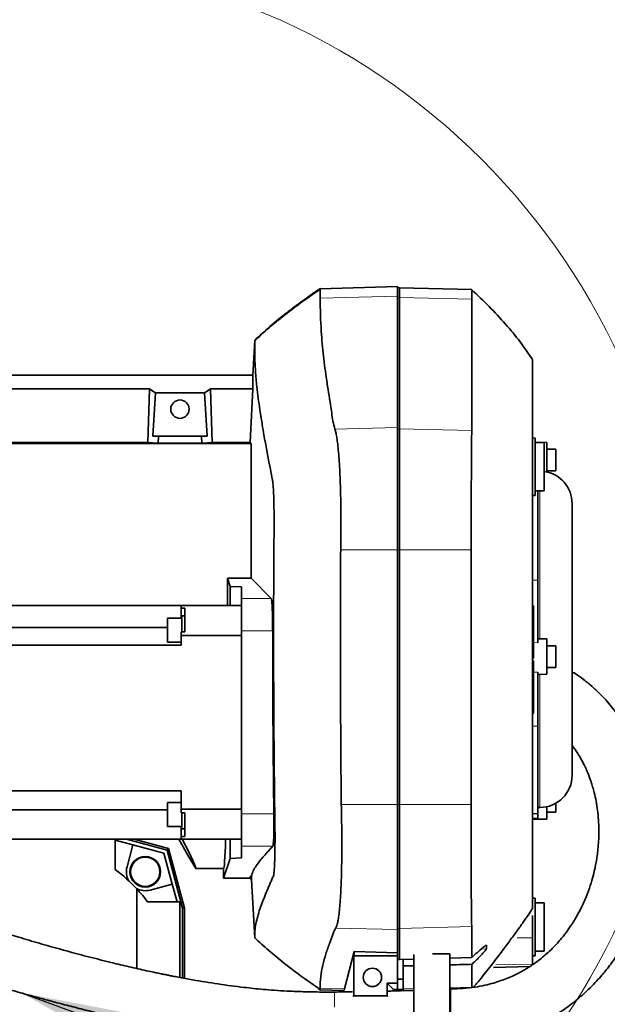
# Model space of a CAD drawing. Header units: millimetres. Extents: x 0 to 12115, y 0 to 8400.
# Tile 24 of 123: x 2091 to 2417, y 4900 to 5448. Entities that reach past the tile are written whole.
import ezdxf

# ---------------------------------------------------------------- set-up
doc = ezdxf.new("R2010")
doc.units = ezdxf.units.MM
doc.header["$LTSCALE"] = 20
doc.layers.add('SVART_TEXT', color=7, linetype='Continuous')
doc.dimstyles.new('SLDDIMSTYLE6', dxfattribs={"dimtxt": 0.18, "dimasz": 70, "dimexe": 0, "dimexo": 0.0625, "dimgap": 0, "dimtad": 0, "dimtih": 1, "dimtoh": 1, "dimdec": 0, "dimrnd": 1e-09, "dimzin": 0, "dimdsep": 46, "dimtxsty": 'Standard', "dimsah": 1, "dimcen": 0.09, "dimadec": 0, "dimazin": 0, "dimtfac": 70, "dimtdec": 0, "dimtofl": 0, "dimtmove": 0, "dimatfit": 3, "dimfxl": 1, "dimfrac": 2, "dimtolj": 1, "dimtzin": 0, "dimarcsym": 0})

msp = doc.modelspace()

# ---------------------------------------------------------------- linework, layer by layer
at = {"color": 7, "linetype": 'Continuous', "lineweight": 35}
for p, q in [((2257.77346, 5298.502525), (2256.539943, 5297.63897)), ((2300.660142, 5299.459553), (2257.51838, 5298.329846)), ((2300.660142, 5294.0888), (2300.660142, 5299.459553)), ((2301.660142, 5298.838111), (2300.660142, 5298.776948)), ((2341.835717, 5297.786076), (2301.660142, 5298.838111)), ((2301.660142, 5293.484374), (2301.660142, 5298.838111)), ((2300.660142, 5221.051576), (2300.660142, 5294.0888)), ((2301.660142, 5220.44715), (2301.660142, 5293.484374)), ((2220.182094, 5250.314297), (2221.190974, 5269.564883)), ((2220.182094, 5250.314297), (1970.660142, 5250.314297)), ((2220.182094, 5242.603289), (2220.182094, 5250.314297)), ((2006.651398, 5242.603289), (2162.668886, 5242.603289)), ((2162.668886, 5242.603289), (2161.765905, 5212.760209)), ((2196.651398, 5242.603289), (2197.554379, 5212.760209)), ((2220.182094, 5242.603289), (2196.651398, 5242.603289)), ((2220.182094, 5242.603289), (2218.752961, 5212.760209)), ((2166.010057, 5240.427389), (2164.550846, 5216.314297)), ((2166.010057, 5240.427389), (2193.310227, 5240.427389)), ((2194.769438, 5216.314297), (2193.310227, 5240.427389)), ((2300.660142, 5153.070158), (2300.660142, 5221.051576)), ((2301.660142, 5153.070158), (2301.660142, 5220.44715)), ((2167.646946, 5216.314297), (2164.550846, 5216.314297)), ((2167.528822, 5212.410361), (2167.646946, 5216.314297)), ((2167.646946, 5216.314297), (2191.673338, 5216.314297)), ((2191.791462, 5212.410361), (2191.673338, 5216.314297)), ((2194.769438, 5216.314297), (2191.673338, 5216.314297)), ((2377.160142, 5215.275018), (2375.660142, 5215.314297)), ((2377.160142, 5199.314297), (2377.160142, 5215.275018)), ((2219.160142, 5212.135455), (1952.469154, 5212.135455)), ((2007.554379, 5212.760209), (2161.765905, 5212.760209)), ((2161.765905, 5212.760209), (2167.528822, 5212.410361)), ((2167.528822, 5212.410361), (2191.791462, 5212.410361)), ((2197.554379, 5212.760209), (2191.791462, 5212.410361)), ((2218.752961, 5212.760209), (2197.554379, 5212.760209)), ((2218.752961, 5212.760209), (2219.160142, 5212.135455)), ((2219.160142, 5212.135455), (2219.160142, 5137.416984)), ((2383.660142, 5212.868513), (2377.160142, 5212.981971)), ((2382.160142, 5212.814297), (2377.160142, 5212.814297)), ((2382.160142, 5185.814297), (2382.160142, 5212.814297)), ((2383.660142, 5212.868513), (2383.660142, 5196.390162)), ((2388.660142, 5209.008153), (2383.660142, 5209.008153)), ((2388.660142, 5209.008153), (2388.660142, 5197.008153)), ((2377.160142, 5183.353576), (2377.160142, 5199.314297)), ((2383.660142, 5197.008153), (2388.660142, 5197.008153)), ((2377.160142, 5185.814297), (2382.160142, 5185.814297)), ((2378.660142, 5185.814297), (2378.660142, 5136.26485)), ((2375.660142, 5183.314297), (2377.160142, 5183.353576)), ((2397.660142, 5027.78836), (2397.660142, 5178.840234)), ((2300.660142, 5011.381097), (2300.660142, 5153.070158)), ((2301.660142, 5011.381097), (2301.660142, 5153.070158)), ((2206.071956, 5137.416984), (2219.160142, 5137.416984)), ((2207.616171, 5132.780572), (2206.071956, 5137.416984)), ((2230.336994, 5126.036424), (2219.160142, 5137.416984)), ((2207.616171, 5132.780572), (2213.860142, 5132.45334)), ((2207.616171, 5122.142454), (2207.616171, 5132.780572)), ((2213.860142, 5132.45334), (2213.860142, 5126.036424)), ((2378.660142, 5136.26485), (2378.660142, 5101.436126)), ((2213.860142, 5126.036424), (2213.860142, 5108.061092)), ((2180.360142, 5122.142454), (1974.31071, 5122.142454)), ((2180.360142, 5122.142454), (2180.360142, 5120.571607)), ((2213.860142, 5122.142454), (2180.360142, 5122.142454)), ((2182.360142, 5120.571607), (2180.360142, 5120.571607)), ((2180.360142, 5120.571607), (2180.360142, 5115.042696)), ((2182.360142, 5107.518467), (2182.360142, 5120.571607)), ((2376.160142, 5121.984297), (2375.660142, 5121.984297)), ((2376.160142, 5121.984297), (2376.160142, 5092.891797)), ((2180.760142, 5115.042696), (2172.760142, 5115.042696)), ((2172.760142, 5103.716043), (2172.760142, 5115.042696)), ((2182.360142, 5116.407696), (2180.760142, 5116.407696)), ((2180.760142, 5116.407696), (2180.760142, 5107.518467)), ((2172.760142, 5109.877642), (1962.045897, 5109.877642)), ((2172.760142, 5101.772696), (2172.760142, 5103.716043)), ((2180.360142, 5107.518467), (2180.360142, 5105.474638)), ((2182.360142, 5107.518467), (2180.360142, 5107.518467)), ((2180.360142, 5100.142454), (2180.360142, 5105.474638)), ((2180.360142, 5105.474638), (2213.860142, 5105.474638)), ((2213.860142, 5108.061092), (2213.860142, 5006.223817)), ((2383.660142, 5103.587525), (2378.660142, 5103.6748)), ((2383.660142, 5103.587525), (2383.660142, 5083.866806)), ((2180.360142, 5100.142454), (1948.560142, 5100.142454)), ((2172.760142, 5101.772696), (2180.360142, 5101.772696)), ((2388.660142, 5099.727165), (2383.660142, 5099.727165)), ((2388.660142, 5099.727165), (2388.660142, 5087.727165)), ((2376.160142, 5092.891797), (2375.660142, 5092.891797)), ((2376.160142, 5091.406797), (2375.660142, 5091.406797)), ((2376.160142, 5091.406797), (2376.160142, 5062.314297)), ((2383.660142, 5087.727165), (2388.660142, 5087.727165)), ((2378.660142, 5085.043581), (2378.660142, 5055.03175)), ((2378.660142, 5083.77953), (2383.660142, 5083.866806)), ((2376.160142, 5062.314297), (2375.660142, 5062.314297)), ((2375.660142, 5062.02264), (2376.160142, 5062.02264)), ((2376.160142, 5062.314297), (2376.160142, 5062.02264)), ((2378.660142, 5055.03175), (2378.660142, 5006.366662)), ((2180.360142, 5019.142454), (1948.560142, 5019.142454)), ((2180.360142, 5008.81027), (2180.360142, 5019.142454)), ((2180.360142, 5012.512213), (2172.760142, 5012.512213)), ((2172.760142, 4999.242213), (2172.760142, 5012.512213)), ((2300.660142, 4941.864308), (2300.660142, 5011.381097)), ((2301.660142, 4942.482385), (2301.660142, 5011.381097)), ((2388.660142, 5012.199903), (2388.660142, 5007.207572)), ((2172.760142, 5008.456523), (1948.560142, 5008.456523)), ((2180.360142, 5008.81027), (2180.360142, 5006.766442)), ((2213.860142, 5008.81027), (2180.360142, 5008.81027)), ((2182.360142, 5006.766442), (2180.360142, 5006.766442)), ((2180.760142, 5006.766442), (2180.760142, 4997.877213)), ((2182.360142, 4993.713302), (2182.360142, 5006.766442)), ((2213.860142, 5006.223817), (2213.860142, 4988.248485)), ((2375.660142, 5006.314297), (2378.660142, 5006.366662)), ((2378.660142, 5009.78836), (2379.660142, 5009.78836)), ((2378.660142, 5006.366662), (2378.660142, 5003.908322)), ((2383.660142, 5010.238431), (2383.660142, 5003.347212)), ((2383.660142, 5007.207572), (2388.660142, 5007.207572)), ((2375.660142, 5003.207572), (2383.660142, 5003.347212)), ((2172.760142, 4999.242213), (2180.760142, 4999.242213)), ((2180.360142, 4999.242213), (2180.360142, 4993.713302)), ((2180.760142, 4997.877213), (2182.360142, 4997.877213)), ((2180.360142, 4992.142454), (1948.560142, 4992.142454)), ((2143.660142, 4975.314297), (2143.660142, 4992.142454)), ((2153.529602, 4989.062088), (2143.660142, 4991.706602)), ((2150.032294, 4992.142454), (2172.474838, 4986.128993)), ((2153.529602, 4989.062088), (2150.228599, 4976.742575)), ((2170.784497, 4984.438652), (2153.529602, 4989.062088)), ((2154.183301, 4992.142454), (2173.352049, 4987.006204)), ((2184.093899, 4983.314297), (2178.996959, 4992.142454)), ((2180.360142, 4993.713302), (2180.360142, 4992.142454)), ((2182.360142, 4993.713302), (2180.360142, 4993.713302)), ((2180.360142, 4992.142454), (2213.860142, 4992.142454)), ((2207.616171, 4981.504337), (2207.616171, 4992.142454)), ((2175.407933, 4967.183757), (2170.784497, 4984.438652)), ((2173.352049, 4987.006204), (2172.474838, 4986.128993)), ((2172.474838, 4986.128993), (2181.161266, 4953.710803)), ((2173.352049, 4987.006204), (2182.235625, 4953.852245)), ((2188.424026, 4975.814297), (2184.093899, 4983.314297)), ((2213.860142, 4988.248485), (2213.860142, 4981.831569)), ((2203.927521, 4970.429387), (2207.616171, 4981.504337)), ((2213.860142, 4981.831569), (2207.616171, 4981.504337)), ((2203.927521, 4975.814297), (2188.424026, 4975.814297)), ((2203.927521, 4975.814297), (2203.927521, 4970.429387)), ((2163.08842, 4963.882754), (2175.407933, 4967.183757)), ((2178.052447, 4957.314297), (2175.407933, 4967.183757)), ((2218.545052, 4970.429387), (2203.927521, 4970.429387)), ((2218.545052, 4970.429387), (2219.491979, 4969.482459)), ((2219.491979, 4969.482459), (2219.491979, 4971.701253)), ((2221.190903, 4937.065056), (2219.491979, 4969.482459)), ((2155.660142, 4920.222958), (2155.660142, 4964.502531)), ((2161.660142, 4957.314297), (2179.660142, 4957.314297)), ((2179.660142, 4957.314297), (2179.660142, 4915.235935)), ((2377.160142, 4959.275018), (2375.660142, 4959.314297)), ((2377.160142, 4943.314297), (2377.160142, 4959.275018)), ((2382.160142, 4956.814297), (2377.160142, 4956.814297)), ((2382.160142, 4941.130814), (2382.160142, 4956.814297)), ((2182.235625, 4953.852245), (2181.161266, 4953.710803)), ((2181.161266, 4953.710803), (2181.161266, 4914.955437)), ((2182.235625, 4953.852245), (2182.235625, 4914.754684)), ((2375.660142, 4949.718996), (2375.660142, 4937.359582)), ((2300.660142, 4929.036722), (2300.660142, 4941.864308)), ((2301.660142, 4925.259843), (2301.660142, 4942.482385)), ((2377.160142, 4927.353576), (2377.160142, 4943.314297)), ((2382.160142, 4929.814297), (2382.160142, 4941.130814)), ((2375.660142, 4937.359582), (2375.660142, 4922.712072)), ((2271.191822, 4908.9986), (2276.407952, 4929.675246)), ((2300.660142, 4929.036722), (2276.407952, 4929.675246)), ((2276.407952, 4929.675246), (2276.407952, 4927.314297)), ((2300.660142, 4929.036722), (2300.660142, 4927.314297)), ((2349.984617, 4931.117169), (2349.984617, 4933.195653)), ((2377.160142, 4929.814297), (2382.160142, 4929.814297)), ((2276.303208, 4905.075863), (2276.303208, 4927.314297)), ((2276.407952, 4927.314297), (2276.303208, 4927.314297)), ((2300.660142, 4927.314297), (2276.407952, 4927.314297)), ((2300.660142, 4911.993965), (2300.660142, 4927.314297)), ((2301.660142, 4925.259843), (2300.660142, 4925.326983)), ((2300.661636, 4914.316622), (2300.661636, 4925.326882)), ((2309.661636, 4925.488602), (2301.660142, 4925.259843)), ((2303.661636, 4914.316622), (2303.661636, 4925.317064)), ((2309.661636, 4860.316622), (2309.661636, 4928.043936)), ((2320.018699, 4928.316622), (2329.661636, 4928.316622)), ((2329.661636, 4928.316622), (2329.661636, 4860.316622)), ((2341.853187, 4926.408944), (2329.661636, 4926.060393)), ((2375.660142, 4927.314297), (2377.160142, 4927.353576)), ((2300.660142, 4921.671586), (2300.661636, 4921.671504)), ((2303.661636, 4921.663936), (2309.661636, 4921.804448)), ((2354.018427, 4920.747589), (2374.086585, 4921.273092)), ((2375.660142, 4922.712072), (2375.660142, 4922.171109)), ((2294.898575, 4912.14402), (2298.240152, 4908.714282)), ((2294.898575, 4912.14402), (2294.898575, 4905.075863)), ((2300.660142, 4911.993965), (2294.898575, 4912.14402)), ((2300.660142, 4911.993965), (2300.660142, 4908.651391)), ((2303.661636, 4914.316622), (2300.661636, 4914.316622)), ((2300.661636, 4908.543119), (2300.661636, 4914.316622)), ((2303.661636, 4908.543119), (2303.661636, 4914.316622)), ((2256.399188, 4909.083115), (2257.520646, 4908.298688)), ((2256.402202, 4909.087425), (2257.775742, 4908.126029)), ((2257.520646, 4908.298688), (2270.660142, 4907.954618)), ((2270.660142, 4907.954618), (2270.660142, 4907.208753)), ((2300.660142, 4908.651391), (2298.240152, 4908.714282)), ((2300.660142, 4907.813546), (2300.660142, 4908.651391)), ((2300.661636, 4908.543119), (2303.661636, 4908.543119)), ((2300.661636, 4907.840604), (2300.661636, 4908.543119)), ((2303.661636, 4907.939878), (2303.661636, 4908.543119)), ((2303.661636, 4907.842894), (2309.661636, 4908.000009)), ((2329.999396, 4908.928245), (2329.660027, 4908.91387)), ((2341.833379, 4908.854796), (2341.838483, 4908.984117)), ((2276.303208, 4905.075863), (2275.809752, 4904.746934)), ((2294.898575, 4905.075863), (2276.303208, 4905.075863)), ((2294.898575, 4905.075863), (2295.241368, 4904.733071))]:
    msp.add_line(p, q, dxfattribs=at)
at = {"color": 8, "linetype": 'Continuous', "lineweight": 18}
for p, q in [((2300.660142, 5294.0888), (2257.567416, 5292.991275)), ((2301.660142, 5293.484374), (2300.660142, 5293.424886)), ((2341.877185, 5292.46009), (2301.660142, 5293.484374)), ((2300.660142, 5221.051576), (2265.823876, 5220.164335)), ((2301.660142, 5220.44715), (2300.660142, 5220.387662)), ((2341.875109, 5219.422919), (2301.660142, 5220.44715)), ((2379.660142, 5185.814297), (2379.660142, 5103.657345)), ((2300.660142, 5153.070158), (2269.000542, 5153.070158)), ((2301.660142, 5153.070158), (2300.660142, 5153.070158)), ((2341.613722, 5153.070158), (2301.660142, 5153.070158)), ((2378.660142, 5136.26485), (2375.660142, 5136.282648)), ((2230.336994, 5126.036424), (2213.860142, 5126.036424)), ((2231.192871, 5108.061092), (2213.860142, 5108.061092)), ((2378.660142, 5101.436126), (2376.160142, 5101.469943)), ((2378.660142, 5085.043581), (2376.160142, 5085.005488)), ((2379.660142, 5083.796985), (2379.660142, 5009.78836)), ((2378.660142, 5055.03175), (2375.660142, 5055.005671)), ((2300.660142, 5011.381097), (2269.352263, 5011.381097)), ((2301.660142, 5011.381097), (2300.660142, 5011.381097)), ((2341.613591, 5011.381097), (2301.660142, 5011.381097)), ((2231.870666, 5006.223817), (2213.860142, 5006.223817)), ((2378.660142, 5003.908322), (2375.660142, 5003.85937)), ((2231.28999, 4988.248485), (2213.860142, 4988.248485)), ((2300.660142, 4941.864308), (2266.23292, 4942.760935)), ((2301.660142, 4942.482385), (2300.660142, 4942.543217)), ((2341.850994, 4943.529121), (2301.660142, 4942.482385)), ((2375.660142, 4937.359582), (2367.148447, 4937.301895)), ((2349.984617, 4931.117169), (2347.083494, 4931.041612)), ((2375.660142, 4922.712072), (2355.182969, 4922.199281)), ((2271.191822, 4908.9986), (2257.540183, 4909.354145)), ((2300.661636, 4908.909941), (2300.660142, 4908.910032)), ((2309.661636, 4909.057593), (2303.661636, 4908.901328)), ((2341.853111, 4909.895992), (2329.661636, 4909.578475))]:
    msp.add_line(p, q, dxfattribs=at)
at = {"color": 7, "linetype": 'Continuous', "lineweight": 35, "flags": 128}
for points in [[(2341.875109, 5219.422919), (2341.877262, 5225.316565), (2341.877262, 5231.21027), (2341.877262, 5242.99768), (2341.877185, 5292.46009)], [(2341.613591, 5011.381097), (2341.613796, 5062.098108), (2341.613722, 5153.070158)], [(2341.853187, 4926.408944), (2341.853187, 4931.983297), (2341.853187, 4937.756238), (2341.853187, 4940.642708), (2341.850994, 4943.529121)], [(2341.853111, 4909.895992), (2341.853187, 4920.437417), (2341.853187, 4922.561548)]]:
    msp.add_lwpolyline(points, dxfattribs=at)
at = {"color": 7, "linetype": 'Continuous', "lineweight": 18}
msp.add_circle((2080.246041, 5103.314297), 377.622321, dxfattribs=at)
at = {"color": 7, "linetype": 'Continuous', "lineweight": 35}
for centre, radius in [((2179.660142, 5231.314297), 5.1), ((2160.37082, 4974.024975), 8.5), ((2160.37082, 4974.024975), 8.135), ((2286.660142, 4915.314297), 5.1)]:
    msp.add_circle(centre, radius, dxfattribs=at)
for centre, radius, start, end in [((2379.660142, 5178.840234), 18, 0, 82.01644385), ((2379.660142, 5027.78836), 18, 270, 0), ((2089.660142, 4903.314297), 90, 42.83342807, 53.13010235), ((2160.37082, 4974.024975), 10.5, 165, 208.18858695), ((2160.37082, 4974.024975), 10.5, 241.81141305, 285), ((2089.660142, 4903.314297), 90, 36.86989765, 42.83342807)]:
    msp.add_arc(centre, radius, start, end, dxfattribs=at)
for centre, major_axis, ratio, start_param, end_param in [((2127.113054, 5103.314297), (13.289428, 146.801806), 0.5742046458, 5.966267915, 6.0097856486), ((2232.20723, 5103.314297), (-13.289428, 146.801806), 0.5742046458, 0.2733996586, 0.3169173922), ((2203.927521, 5103.314297), (0, 127.5), 0.0174550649, 4.8606028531, 4.983157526), ((2114.811866, 5103.314297), (-73.656342, 127.489062), 0.0226737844, 3.1284937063, 3.6401473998), ((2203.927521, 5103.314297), (0, 127.5), 0.0174550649, 3.1415926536, 3.6532463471), ((2270.66365, 5103.314297), (0, 195.359725), 0.0261859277, 3.140906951, 3.2450227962), ((2298.661706, 5103.314297), (0, 196.092905), 0.0174550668, 3.0181191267, 3.0776634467)]:
    msp.add_ellipse(centre, major_axis=major_axis, ratio=ratio, start_param=start_param, end_param=end_param, dxfattribs=at)
for points, knots in [([(2257.534573, 5297.941118), (2254.26172, 5295.700783), (2247.630747, 5291.161746), (2238.097438, 5283.975842), (2229.083729, 5276.651803), (2223.655436, 5271.574107), (2221.010243, 5269.099759)], [0, 0, 0, 0, 0.2547275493, 0.5160914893, 0.7641926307, 1, 1, 1, 1]), ([(2256.530776, 5297.652333), (2255.548533, 5296.981749), (2253.281345, 5295.433924), (2249.794396, 5292.972698), (2246.092941, 5290.295788), (2242.508827, 5287.627709), (2236.943857, 5283.353854), (2229.695033, 5277.504221), (2223.954399, 5272.144799), (2221.190974, 5269.564883)], [0, 0, 0, 0, 0.0789477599, 0.1822252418, 0.2833068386, 0.3821729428, 0.4788094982, 0.7491095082, 1, 1, 1, 1]), ([(2257.51838, 5298.329846), (2257.522668, 5298.254219), (2257.531261, 5298.102653), (2257.546036, 5296.921391), (2257.557029, 5295.254172), (2257.56395, 5293.746289), (2257.567416, 5292.991275)], [0, 0, 0, 0, 0.2721405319, 0.545397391, 0.7723755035, 1, 1, 1, 1]), ([(2341.877185, 5292.46009), (2341.871621, 5293.587933), (2341.861834, 5295.571852), (2341.849562, 5297.121429), (2341.842075, 5297.757076), (2341.836373, 5297.745972), (2341.834761, 5297.742833)], [0, 0, 0, 0, 0.3544377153, 0.6234687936, 0.8935705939, 1, 1, 1, 1]), ([(2375.660142, 5258.864717), (2373.406425, 5262.181565), (2368.77803, 5268.993279), (2360.611892, 5278.815104), (2351.619224, 5288.533342), (2345.107977, 5294.675758), (2341.84523, 5297.753685)], [0, 0, 0, 0, 0.2333703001, 0.4792658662, 0.7390632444, 1, 1, 1, 1]), ([(2257.567416, 5292.991275), (2257.69033, 5286.841253), (2257.904137, 5276.143438), (2259.381032, 5260.93087), (2261.115959, 5247.32925), (2262.949446, 5236.765297), (2264.042239, 5229.211693), (2264.590204, 5224.675366), (2265.41269, 5221.66787), (2265.823876, 5220.164335)], [0, 0, 0, 0, 0.25262744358, 0.43943929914, 0.62626751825, 0.81312561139, 0.87542337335, 0.93772047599, 1, 1, 1, 1]), ([(2221.190974, 5269.564883), (2221.190981, 5269.511456), (2221.190994, 5269.404423), (2221.190724, 5268.545218), (2221.191513, 5267.231502), (2221.187741, 5264.732903), (2221.216989, 5260.991088), (2221.371424, 5256.772939), (2221.706733, 5251.031229), (2222.490991, 5242.459277), (2224.02034, 5230.969091), (2226.83992, 5213.965919), (2229.331838, 5200.501179), (2231.124617, 5191.935864), (2231.294503, 5190.81892), (2231.487426, 5188.758668), (2231.649073, 5185.927871), (2231.776281, 5182.782171), (2231.873899, 5179.411984), (2231.95145, 5174.975734), (2231.986986, 5170.386265), (2231.987259, 5165.781345), (2231.937813, 5159.824013), (2231.857829, 5149.34633), (2231.67491, 5117.062391), (2231.695141, 5076.618336), (2232.029753, 5034.735682), (2232.266885, 5013.696352), (2232.426486, 5002.609367), (2232.484079, 4997.711381), (2232.504005, 4993.655369), (2232.495256, 4989.282253), (2232.44444, 4984.855936), (2232.354159, 4980.903031), (2232.226877, 4977.52328), (2232.06472, 4974.825434), (2231.870544, 4972.83677), (2231.576593, 4971.415235), (2231.181608, 4970.866868), (2230.573169, 4969.369475), (2228.908511, 4965.700415), (2226.305391, 4959.424889), (2223.795609, 4952.576469), (2222.271186, 4947.085465), (2221.521885, 4943.17289), (2221.222945, 4940.187453), (2221.188235, 4938.063331), (2221.191398, 4937.172363), (2221.191068, 4937.100854), (2221.190903, 4937.065056)], [0, 0, 0, 0, 0.0102233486, 0.020481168, 0.0302338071, 0.040016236, 0.0596515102, 0.0792880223, 0.0986480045, 0.13820601, 0.1971461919, 0.256090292, 0.3730782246, 0.3760709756, 0.3790705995, 0.3851911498, 0.3912033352, 0.3941993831, 0.3994942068, 0.4047872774, 0.4102339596, 0.4148872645, 0.4196344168, 0.4291996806, 0.4483298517, 0.5225843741, 0.5582098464, 0.5819212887, 0.5896891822, 0.5935826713, 0.5975359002, 0.6028288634, 0.6082755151, 0.6135684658, 0.6188573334, 0.6242992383, 0.6295925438, 0.6350385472, 0.6455984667, 0.656159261, 0.6772808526, 0.7617053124, 0.8461325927, 0.8883449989, 0.9305602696, 0.9652629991, 0.9826156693, 0.991297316, 1, 1, 1, 1]), ([(2375.660142, 4953.627272), (2375.660142, 4955.455764), (2375.660142, 4960.849675), (2375.660142, 4969.169728), (2375.660142, 4975.828575), (2375.660142, 4979.275761), (2375.660142, 4979.858784), (2375.660142, 4981.000461), (2375.660142, 4983.11493), (2375.660142, 4986.496164), (2375.660142, 4990.847886), (2375.660142, 4995.968549), (2375.660142, 5001.80634), (2375.660142, 5008.0887), (2375.660142, 5013.629223), (2375.660142, 5018.111103), (2375.660142, 5041.175239), (2375.660142, 5069.570677), (2375.660142, 5105.286775), (2375.660142, 5123.808686), (2375.660142, 5137.646219), (2375.660142, 5144.823358), (2375.660142, 5150.630142), (2375.660142, 5156.89271), (2375.660142, 5163.323926), (2375.660142, 5169.384553), (2375.660142, 5174.792867), (2375.660142, 5179.496545), (2375.660142, 5183.04773), (2375.660142, 5185.633188), (2375.660142, 5187.715546), (2375.660142, 5190.581601), (2375.660142, 5207.16557), (2375.660142, 5225.856687), (2375.660142, 5245.120262), (2375.660142, 5251.488389), (2375.660142, 5255.353294), (2375.660142, 5257.533321), (2375.660142, 5258.733582), (2375.660142, 5258.74169), (2375.660142, 5258.744959)], [0, 0, 0, 0, 0.0645657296, 0.1904639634, 0.2920869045, 0.3033327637, 0.3089561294, 0.3146142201, 0.3227356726, 0.3310926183, 0.3392140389, 0.3475708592, 0.3556925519, 0.3640496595, 0.372169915, 0.3763304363, 0.3805135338, 0.45672434, 0.4804902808, 0.5114888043, 0.5246512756, 0.5312325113, 0.5378140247, 0.5459299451, 0.5542811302, 0.5623968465, 0.5707476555, 0.5788669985, 0.5872216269, 0.5939356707, 0.6007804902, 0.614698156, 0.6425334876, 0.8568757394, 0.9152316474, 0.9444096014, 0.9589986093, 0.9736106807, 0.9893587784, 1, 1, 1, 1]), ([(2265.823876, 5220.164335), (2265.990288, 5219.588495), (2266.323506, 5218.435454), (2266.792943, 5215.923021), (2267.258412, 5212.707092), (2267.703488, 5208.623619), (2268.11298, 5203.650825), (2268.460196, 5198.045977), (2268.736166, 5191.86331), (2268.940296, 5185.203869), (2269.076295, 5177.905898), (2269.132376, 5170.003484), (2269.114908, 5161.60181), (2269.038615, 5155.91036), (2269.000542, 5153.070158)], [0, 0, 0, 0, 0.0726439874, 0.1454596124, 0.2181028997, 0.302293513, 0.3867539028, 0.470942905, 0.5548179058, 0.6389618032, 0.7228361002, 0.8151039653, 0.9077313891, 1, 1, 1, 1]), ([(2341.613722, 5153.070158), (2341.61116, 5155.195683), (2341.606035, 5159.446733), (2341.60198, 5165.846452), (2341.601994, 5172.208358), (2341.604971, 5178.171572), (2341.61165, 5183.634782), (2341.620276, 5188.649566), (2341.631913, 5193.457378), (2341.647053, 5197.974041), (2341.664264, 5202.128221), (2341.685858, 5205.941156), (2341.710607, 5209.414645), (2341.746748, 5213.140442), (2341.797166, 5216.809851), (2341.848957, 5218.54617), (2341.875109, 5219.422919)], [0, 0, 0, 0, 0.0699493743, 0.1398987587, 0.2124531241, 0.2850075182, 0.3472224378, 0.4094373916, 0.4734599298, 0.537482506, 0.5996961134, 0.6619097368, 0.725931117, 0.7899524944, 0.8939371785, 1, 1, 1, 1]), ([(2269.000542, 5153.070158), (2268.965161, 5146.451211), (2268.894399, 5133.213115), (2268.836763, 5106.737575), (2268.868729, 5076.503616), (2269.025004, 5047.700637), (2269.187405, 5026.946454), (2269.29731, 5016.569557), (2269.352263, 5011.381097)], [0, 0, 0, 0, 0.1401436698, 0.2802916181, 0.5605624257, 0.7802796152, 0.8901395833, 1, 1, 1, 1]), ([(2231.192871, 5108.061092), (2231.191074, 5109.071995), (2231.18748, 5111.093803), (2231.150399, 5114.042203), (2231.090351, 5116.817282), (2231.007398, 5119.349674), (2230.903343, 5121.555035), (2230.781406, 5123.389243), (2230.643995, 5124.770967), (2230.495024, 5125.727182), (2230.389844, 5125.933004), (2230.336994, 5126.036424)], [0, 0, 0, 0, 0.1109120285, 0.2218242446, 0.3327372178, 0.4436507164, 0.5546210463, 0.66559204, 0.7766925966, 0.8877936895, 1, 1, 1, 1]), ([(2231.870666, 5006.223817), (2231.813663, 5010.494332), (2231.360584, 5044.437971), (2231.271099, 5078.385003), (2231.192871, 5108.061092)], [0, 0, 0, 0, 0.1258119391, 1, 1, 1, 1]), ([(2330.001666, 4878.583502), (2332.983371, 4878.646634), (2338.735429, 4878.768424), (2346.942999, 4879.665851), (2354.327217, 4880.941577), (2360.861516, 4882.518882), (2366.605163, 4884.263712), (2371.904275, 4886.180964), (2376.707147, 4888.199802), (2380.962684, 4890.236052), (2384.394055, 4892.053977), (2387.111139, 4893.611519), (2389.981516, 4895.359677), (2393.396057, 4897.599916), (2397.631858, 4900.669932), (2402.157903, 4904.329324), (2406.518662, 4908.285164), (2410.328357, 4912.134649), (2413.282157, 4915.402628), (2415.726003, 4918.303431), (2418.000828, 4921.176675), (2420.457187, 4924.50481), (2423.018208, 4928.266014), (2425.486767, 4932.228159), (2427.712479, 4936.1352), (2429.733495, 4940.000859), (2431.577869, 4943.855217), (2433.355559, 4947.933349), (2435.076963, 4952.303919), (2436.782957, 4957.187566), (2438.418937, 4962.603862), (2439.841454, 4968.245384), (2440.940496, 4973.644161), (2441.695892, 4978.317546), (2442.178299, 4982.09964), (2442.483292, 4985.120149), (2442.698538, 4987.809652), (2442.86497, 4990.610305), (2442.99652, 4994.312608), (2443.007463, 4999.047399), (2442.759762, 5004.928681), (2442.136309, 5011.569409), (2441.211828, 5017.583898), (2440.14809, 5022.772488), (2439.129737, 5026.953821), (2437.897074, 5031.271988), (2436.492837, 5035.515973), (2434.894456, 5039.754435), (2433.230776, 5043.66136), (2431.456518, 5047.39744), (2429.71539, 5050.735862), (2427.844827, 5054.021765), (2425.784587, 5057.346663), (2423.296579, 5061.013743), (2420.445328, 5064.805601), (2417.157152, 5068.732613), (2413.46922, 5072.691152), (2409.076656, 5076.851875), (2404.401056, 5080.805026), (2400.974097, 5083.184608), (2399.427297, 5084.25866)], [0, 0, 0, 0, 0.0265744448, 0.0512652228, 0.0736959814, 0.0939713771, 0.1123180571, 0.1288639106, 0.1463926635, 0.1613985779, 0.1738820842, 0.1838414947, 0.1918422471, 0.206653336, 0.2239883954, 0.2439070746, 0.2654240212, 0.2843870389, 0.3003045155, 0.3118359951, 0.3246460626, 0.3395237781, 0.3565032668, 0.3742625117, 0.3909177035, 0.4064299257, 0.4230510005, 0.4390205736, 0.4568122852, 0.4765637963, 0.4982836, 0.5219720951, 0.5438798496, 0.5622501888, 0.5770628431, 0.5883106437, 0.5976533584, 0.6085204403, 0.6210099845, 0.6408129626, 0.6636242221, 0.6893813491, 0.7179988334, 0.7336333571, 0.7499637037, 0.7669707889, 0.7844243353, 0.8001822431, 0.817464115, 0.831342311, 0.8454147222, 0.8583170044, 0.8720387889, 0.8871381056, 0.9051138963, 0.9215871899, 0.9398915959, 0.9600111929, 0.9819505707, 1, 1, 1, 1]), ([(2397.660142, 5084.729707), (2397.669363, 5084.731793), (2398.105698, 5084.830491), (2398.728201, 5084.711145), (2399.229746, 5084.394379), (2399.432562, 5084.266285)], [0, 0, 0, 0, 0.0126956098, 0.6007525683, 1, 1, 1, 1]), ([(2397.660142, 5044.300996), (2398.206866, 5043.585803), (2399.763229, 5041.549857), (2401.800218, 5038.23311), (2403.810244, 5034.581061), (2405.321377, 5031.415965), (2406.449113, 5028.776685), (2407.370877, 5026.400268), (2408.232142, 5023.957218), (2409.115324, 5021.142169), (2410.0947, 5017.534091), (2411.046736, 5013.180621), (2411.844728, 5008.141792), (2412.366489, 5002.859696), (2412.57862, 4997.504189), (2412.489377, 4992.400468), (2412.176157, 4987.840083), (2411.732422, 4983.908478), (2411.185996, 4980.295063), (2410.43801, 4976.32299), (2409.344679, 4971.666653), (2407.736766, 4966.191256), (2405.550866, 4960.172151), (2403.139171, 4954.778439), (2400.791297, 4950.292847), (2398.909622, 4947.05425), (2397.139101, 4944.273898), (2395.58449, 4942.01156), (2394.118984, 4940.007188), (2392.527402, 4937.954629), (2390.553724, 4935.579426), (2388.089782, 4932.851906), (2385.198775, 4929.954732), (2382.100276, 4927.173938), (2379.077721, 4924.74107), (2376.306133, 4922.723345), (2374.017152, 4921.202763), (2372.120401, 4920.029547), (2370.322459, 4918.978511), (2368.072444, 4917.752029), (2365.164132, 4916.31092), (2361.78975, 4914.834565), (2357.992405, 4913.398779), (2353.809551, 4912.062889), (2348.96088, 4910.830444), (2343.343029, 4909.813089), (2336.941476, 4909.082667), (2332.383042, 4908.981225), (2330.001666, 4908.92823)], [0, 0, 0, 0, 0.0145497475, 0.0414189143, 0.0652032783, 0.0854614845, 0.1019709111, 0.1152606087, 0.1302508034, 0.1476700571, 0.1675814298, 0.1969038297, 0.2276762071, 0.2598657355, 0.2934120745, 0.3254147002, 0.3530313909, 0.3767788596, 0.397442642, 0.4193683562, 0.449955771, 0.4836833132, 0.5216644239, 0.5637700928, 0.587324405, 0.6093824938, 0.6280023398, 0.6432867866, 0.6555542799, 0.6694518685, 0.6862145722, 0.7060169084, 0.7286802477, 0.7510495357, 0.7706360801, 0.7875921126, 0.8020415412, 0.8107179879, 0.8196525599, 0.8315146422, 0.8463031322, 0.8639562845, 0.8808281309, 0.8996776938, 0.9206949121, 0.9443121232, 0.9709080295, 1, 1, 1, 1]), ([(2269.352263, 5011.381097), (2269.402268, 5009.145457), (2269.502396, 5004.668823), (2269.595227, 4998.018728), (2269.645526, 4991.162837), (2269.636217, 4984.200459), (2269.55648, 4977.258465), (2269.401975, 4970.742258), (2269.170392, 4964.752645), (2268.870576, 4959.34558), (2268.504514, 4954.579838), (2268.077134, 4950.543016), (2267.600208, 4947.255378), (2267.125071, 4944.981221), (2266.666331, 4943.494502), (2266.37739, 4943.005458), (2266.23292, 4942.760935)], [0, 0, 0, 0, 0.0661784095, 0.1325152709, 0.1986932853, 0.2749110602, 0.3513723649, 0.4275898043, 0.5037033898, 0.5800593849, 0.6561741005, 0.7324119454, 0.8088915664, 0.8851308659, 0.9425653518, 1, 1, 1, 1]), ([(2341.850994, 4943.529121), (2341.827794, 4943.936555), (2341.781298, 4944.753082), (2341.726956, 4947.334175), (2341.683469, 4950.718024), (2341.651141, 4954.857799), (2341.627567, 4959.526429), (2341.609134, 4964.844762), (2341.594681, 4970.764677), (2341.585289, 4977.190431), (2341.582206, 4984.044331), (2341.584461, 4991.251958), (2341.590742, 4998.708915), (2341.600566, 5005.462077), (2341.609888, 5009.698263), (2341.613591, 5011.381097)], [0, 0, 0, 0, 0.0864187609, 0.1731897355, 0.2596085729, 0.3361780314, 0.4129916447, 0.4895611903, 0.5661393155, 0.6429615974, 0.7195396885, 0.7961209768, 0.8729464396, 0.949527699, 1, 1, 1, 1]), ([(2231.28999, 4988.248485), (2231.338311, 4988.351814), (2231.434954, 4988.558471), (2231.564001, 4989.499622), (2231.676494, 4990.888706), (2231.769383, 4992.714666), (2231.839681, 4994.929546), (2231.886651, 4997.458068), (2231.907641, 5000.239505), (2231.905314, 5003.187358), (2231.882219, 5005.211292), (2231.870666, 5006.223817)], [0, 0, 0, 0, 0.1111882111, 0.2223758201, 0.3335727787, 0.4447690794, 0.5558648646, 0.6669601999, 0.7779327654, 0.8889052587, 1, 1, 1, 1]), ([(2219.491979, 4971.701253), (2219.727283, 4972.649364), (2220.197949, 4974.54582), (2221.986573, 4977.346775), (2224.064729, 4980.104653), (2227.12851, 4983.724472), (2229.625384, 4986.438864), (2231.28999, 4988.248485)], [0, 0, 0, 0, 0.1717718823, 0.3435863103, 0.5076857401, 0.6717858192, 1, 1, 1, 1]), ([(2218.545052, 4970.429387), (2218.465657, 4970.534981), (2218.306702, 4970.746389), (2218.424065, 4971.064544), (2218.781837, 4971.383306), (2219.255104, 4971.595198), (2219.491979, 4971.701253)], [0, 0, 0, 0, 0.24870307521, 0.49792397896, 0.74870546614, 1, 1, 1, 1]), ([(2265.616971, 4907.161423), (2262.390165, 4907.155175), (2256.22027, 4907.143229), (2247.395106, 4907.323757), (2239.43322, 4907.65775), (2232.347217, 4908.104231), (2226.131474, 4908.608377), (2220.531583, 4909.147548), (2212.176393, 4910.06403), (2200.856302, 4911.575223), (2190.023366, 4913.345878), (2182.664394, 4914.670038), (2178.962949, 4915.361875), (2175.858215, 4915.960797), (2173.473821, 4916.431338), (2171.359415, 4916.855412), (2168.993981, 4917.337565), (2165.877172, 4917.985814), (2161.967357, 4918.819746), (2157.429677, 4919.816686), (2152.618895, 4920.906226), (2147.787075, 4922.032417), (2138.265099, 4924.312195), (2124.266214, 4927.874748), (2109.994763, 4931.814475), (2100.078757, 4934.681268), (2094.378443, 4936.363668), (2088.890739, 4938.015651), (2083.905737, 4939.54394), (2079.849306, 4940.807377), (2076.731268, 4941.791355), (2074.144356, 4942.616177), (2071.478618, 4943.477266), (2068.385893, 4944.49449), (2064.777096, 4945.706067), (2060.832054, 4947.061218), (2056.453263, 4948.596065), (2051.585492, 4950.340807), (2046.043159, 4952.380488), (2039.939278, 4954.702233), (2033.330885, 4957.305723), (2028.79933, 4959.20384), (2026.444893, 4960.190035)], [0, 0, 0, 0, 0.0383782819, 0.0733821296, 0.1051417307, 0.1335708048, 0.1584725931, 0.1801107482, 0.201336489, 0.2599799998, 0.3186278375, 0.3353027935, 0.3516393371, 0.3648581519, 0.3741784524, 0.3815445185, 0.3913979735, 0.4039239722, 0.4208119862, 0.4407745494, 0.4613880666, 0.4819082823, 0.5023018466, 0.5829297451, 0.661616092, 0.6863276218, 0.7108842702, 0.7351956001, 0.7571981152, 0.7751688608, 0.7872580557, 0.7970446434, 0.8079670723, 0.8211811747, 0.8364798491, 0.8539785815, 0.8714371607, 0.8922735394, 0.9159092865, 0.9418318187, 0.9697778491, 1, 1, 1, 1]), ([(2342.637158, 4909.809993), (2343.340817, 4910.538035), (2345.085618, 4912.343298), (2347.888166, 4915.92325), (2350.982823, 4919.842289), (2353.924177, 4923.625693), (2356.707799, 4927.247116), (2359.340078, 4930.718509), (2361.74084, 4933.929259), (2363.91723, 4936.88063), (2365.874183, 4939.569315), (2367.733202, 4942.157456), (2369.499586, 4944.649599), (2371.180019, 4947.052154), (2372.773677, 4949.361329), (2374.291449, 4951.588003), (2375.203989, 4952.947633), (2375.660142, 4953.627272)], [0, 0, 0, 0, 0.0863424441, 0.2140958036, 0.3292739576, 0.4324695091, 0.5245933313, 0.6064528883, 0.6788000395, 0.7348925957, 0.7848125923, 0.8291723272, 0.8687088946, 0.9043379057, 0.9371919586, 0.9686040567, 1, 1, 1, 1]), ([(2266.23292, 4942.760935), (2265.861201, 4942.083544), (2265.117669, 4940.728591), (2264.372806, 4937.995956), (2262.557481, 4933.86719), (2260.706602, 4928.311228), (2258.937154, 4922.012963), (2257.773511, 4915.696494), (2257.617959, 4911.468258), (2257.540183, 4909.354145)], [0, 0, 0, 0, 0.0613514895, 0.1227185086, 0.2454456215, 0.4340534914, 0.6226601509, 0.8113305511, 1, 1, 1, 1]), ([(2221.010243, 4937.571307), (2223.656199, 4935.092325), (2229.089497, 4930.001899), (2238.101974, 4922.66885), (2247.631152, 4915.476503), (2254.254372, 4910.937395), (2257.52273, 4908.697482)], [0, 0, 0, 0, 0.2354862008, 0.4835554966, 0.7451502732, 1, 1, 1, 1]), ([(2349.863747, 4933.170683), (2349.822217, 4933.17624), (2349.711026, 4933.191119), (2348.803814, 4932.50379), (2347.414482, 4931.336932), (2345.763212, 4929.89212), (2343.981805, 4928.312524), (2342.642853, 4927.115126), (2341.853187, 4926.408944)], [0, 0, 0, 0, 0.0929285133, 0.248799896, 0.46731881, 0.6221108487, 0.7771345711, 1, 1, 1, 1]), ([(2341.853187, 4922.561548), (2342.561206, 4923.217028), (2343.976127, 4924.526956), (2346.122895, 4926.635182), (2348.023764, 4928.615462), (2349.350745, 4930.13185), (2349.918499, 4930.891943), (2349.967337, 4931.058304), (2349.984617, 4931.117169)], [0, 0, 0, 0, 0.1879023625, 0.375508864, 0.6017777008, 0.7784372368, 0.9216030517, 1, 1, 1, 1]), ([(2026.444893, 4927.657498), (2028.515438, 4926.857334), (2032.431007, 4925.34416), (2038.05717, 4923.297038), (2043.36868, 4921.431406), (2048.70183, 4919.622995), (2054.34817, 4917.768349), (2060.336163, 4915.859913), (2066.59413, 4913.920489), (2072.708337, 4912.073559), (2078.256486, 4910.43392), (2083.092719, 4909.029308), (2087.592532, 4907.741215), (2092.610972, 4906.324549), (2098.541858, 4904.677592), (2105.617708, 4902.751004), (2113.638875, 4900.614651), (2120.915834, 4898.724033), (2126.947863, 4897.188696), (2131.213119, 4896.118041), (2134.929834, 4895.196817), (2138.082869, 4894.424067), (2140.739489, 4893.779257), (2144.855977, 4892.788445), (2151.18128, 4891.292152), (2158.301316, 4889.661332), (2164.88867, 4888.199004), (2171.348664, 4886.802399), (2179.449786, 4885.124871), (2188.693829, 4883.339709), (2198.069748, 4881.701958), (2209.030997, 4880.035049), (2221.654682, 4878.540517), (2236.049703, 4877.517836), (2250.715034, 4877.109213), (2260.579842, 4877.143785), (2265.616971, 4877.161437)], [0, 0, 0, 0, 0.0263957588, 0.0499165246, 0.0713057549, 0.0936086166, 0.1174147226, 0.1429025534, 0.1697658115, 0.1972801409, 0.2213032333, 0.2411676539, 0.2596472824, 0.2793549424, 0.3059434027, 0.336240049, 0.3707409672, 0.4095578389, 0.4302135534, 0.4485767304, 0.464549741, 0.4780759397, 0.4891183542, 0.4986524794, 0.5307685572, 0.5697066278, 0.5890765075, 0.613957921, 0.6508011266, 0.6902071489, 0.728883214, 0.7666833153, 0.8247079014, 0.882281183, 0.9398908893, 1, 1, 1, 1]), ([(2329.661636, 4922.273988), (2332.093712, 4922.331231), (2336.157516, 4922.426878), (2340.22142, 4922.522966), (2341.853187, 4922.561548)], [0, 0, 0, 0, 0.5984727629, 1, 1, 1, 1]), ([(2257.540183, 4909.354145), (2257.536988, 4909.046686), (2257.530589, 4908.430932), (2257.523963, 4908.342809), (2257.520646, 4908.298688)], [0, 0, 0, 0, 0.4993219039, 1, 1, 1, 1]), ([(2275.599737, 4907.258808), (2275.215184, 4907.251908), (2271.884762, 4907.19215), (2268.558849, 4907.179765), (2265.616968, 4907.16881)], [0, 0, 0, 0, 0.1154668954, 1, 1, 1, 1]), ([(2309.660328, 4908.138381), (2305.788524, 4907.999029), (2301.054383, 4907.82864), (2296.328026, 4907.708876), (2295.467106, 4907.687061)], [0, 0, 0, 0, 0.81784715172, 1, 1, 1, 1]), ([(2330.001666, 4878.633686), (2330.001666, 4878.64903), (2330.001666, 4878.684163), (2330.001666, 4879.429927), (2330.001666, 4880.721335), (2330.001666, 4882.530945), (2330.001666, 4884.77175), (2330.001666, 4887.358084), (2330.001666, 4890.194226), (2330.001666, 4893.165335), (2330.001666, 4896.156814), (2330.001666, 4899.054863), (2330.001666, 4901.74279), (2330.001666, 4904.126598), (2330.001666, 4906.106385), (2330.001666, 4907.62719), (2330.001666, 4908.569169), (2330.001666, 4908.981993), (2330.001666, 4908.894473), (2330.001666, 4908.878899)], [0, 0, 0, 0, 0.0487088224, 0.1115355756, 0.1739815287, 0.2366039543, 0.2988978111, 0.3615527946, 0.4239054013, 0.4864508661, 0.5490155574, 0.6113570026, 0.674017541, 0.7363229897, 0.7989373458, 0.8613927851, 0.92382788, 0.9864458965, 1, 1, 1, 1])]:
    msp.add_open_spline(points, degree=3, knots=knots, dxfattribs=at)
at = {"color": 8, "linetype": 'Continuous', "lineweight": 18}
for points, knots in [([(2265.616971, 4906.117986), (2265.616971, 4906.431584), (2265.616971, 4907.057359), (2265.616971, 4907.125493), (2265.616971, 4907.159483)], [0, 0, 0, 0, 0.50113533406, 1, 1, 1, 1]), ([(2265.616971, 4900.714185), (2265.616971, 4901.86959), (2265.616971, 4904.177657), (2265.616971, 4905.471722), (2265.616971, 4906.117986)], [0, 0, 0, 0, 0.50059432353, 1, 1, 1, 1]), ([(2265.616971, 4898.730473), (2265.616971, 4899.072531), (2265.616971, 4899.756113), (2265.616971, 4900.394994), (2265.616971, 4900.714185)], [0, 0, 0, 0, 0.5003894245, 1, 1, 1, 1])]:
    msp.add_open_spline(points, degree=3, knots=knots, dxfattribs=at)

# ---------------------------------------------------------------- leaders
at = {"layer": 'SVART_TEXT'}
msp.add_leader([(2091.48319, 4906.711333), (2522.222222, 4748.888889)], dimstyle='SLDDIMSTYLE6', dxfattribs=at)

doc.saveas('drawing.dxf')
